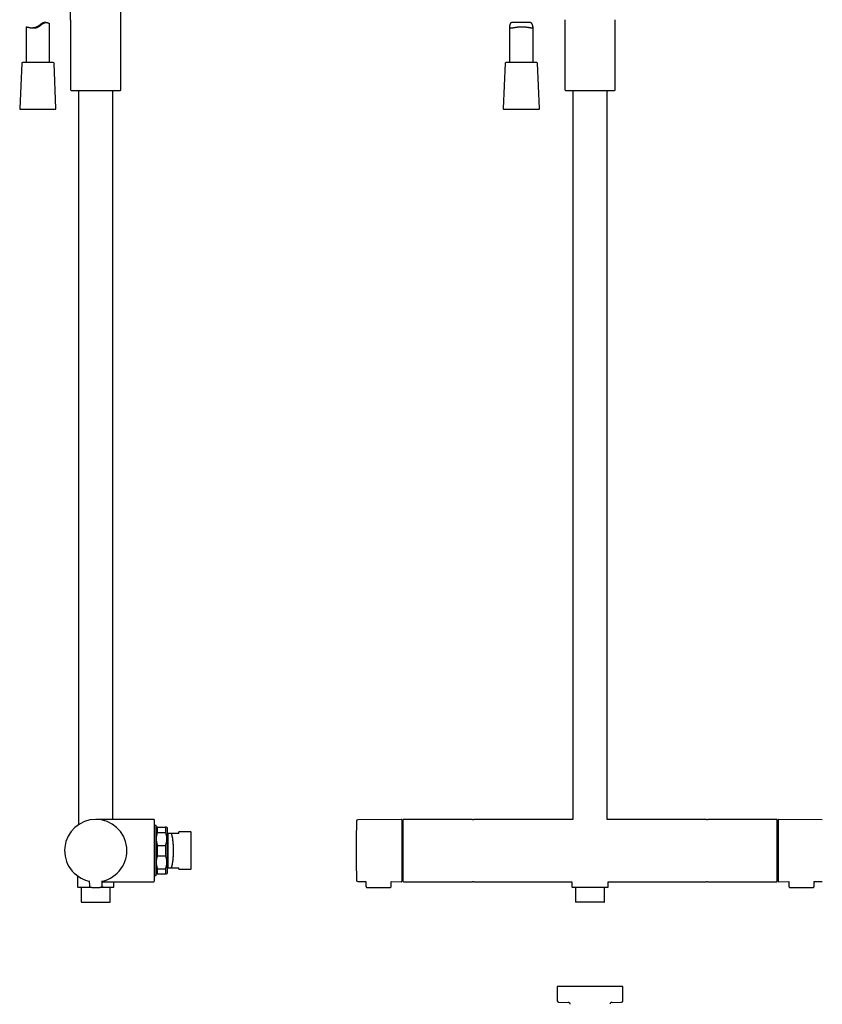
# Model space of a CAD drawing. Header units: millimetres. Extents: x 8 to 1715, y 12 to 2679.
# Tile 11 of 19: x 505 to 1020, y 1380 to 2011. Entities that reach past the tile are written whole.
import ezdxf

# ---------------------------------------------------------------- set-up
doc = ezdxf.new("R2010")
doc.units = ezdxf.units.MM

msp = doc.modelspace()

# ---------------------------------------------------------------- linework, layer by layer
at = {"color": 7, "linetype": 'Continuous', "lineweight": 30}
for p, q in [((570.15, 1966.59), (570.15, 2081.24)), ((522.15, 2009.69), (521.56, 2009.69)), ((537.85, 2011.5), (537.85, 1966.59)), ((832.23, 2009.69), (821.07, 2009.69)), ((854.85, 2011.5), (854.85, 1966.59)), ((887.15, 1966.59), (887.15, 2011.5)), ((509.36, 2006.95), (509.36, 1984.01)), ((524.36, 1984.01), (524.36, 2009)), ((819.41, 2007.2), (819.41, 1984.01)), ((834.41, 1984.01), (834.41, 2006.76)), ((507, 1984.01), (506.99, 1984.01)), ((526.73, 1984.01), (507, 1984.01)), ((506.49, 1983.53), (505.23, 1954.53)), ((528.49, 1954.53), (527.23, 1983.53)), ((816.54, 1983.53), (815.29, 1954.53)), ((838.54, 1954.53), (837.28, 1983.53)), ((538.33, 1966.09), (539.69, 1966.03)), ((539.69, 1966.03), (568.31, 1966.03)), ((543, 1966.03), (543, 1495.01)), ((565, 1498.31), (565, 1966.03)), ((568.31, 1966.03), (569.68, 1966.09)), ((855.33, 1966.09), (856.69, 1966.03)), ((856.69, 1966.03), (871, 1966.03)), ((860, 1966.03), (860, 1498.31)), ((871, 1966.03), (885.31, 1966.03)), ((882, 1498.31), (882, 1966.03)), ((885.31, 1966.03), (886.67, 1966.09)), ((505.73, 1954.01), (527.99, 1954.01)), ((587, 1498.31), (554, 1498.31)), ((591.2, 1498.31), (587, 1498.31)), ((749.9, 1498.3), (722.07, 1498.06)), ((795.49, 1498.31), (751.3, 1498.31)), ((795.58, 1498.31), (795.49, 1498.31)), ((795.59, 1498.31), (796, 1498.31)), ((796, 1498.31), (796.41, 1498.31)), ((796.51, 1498.31), (796.42, 1498.31)), ((860, 1498.31), (796.51, 1498.31)), ((945.49, 1498.31), (882, 1498.31)), ((945.58, 1498.31), (945.49, 1498.31)), ((945.59, 1498.31), (946, 1498.31)), ((946, 1498.31), (946.41, 1498.31)), ((946.51, 1498.31), (946.42, 1498.31)), ((990.7, 1498.31), (946.51, 1498.31)), ((991, 1458.61), (991, 1498.01)), ((1019.93, 1498.06), (992.1, 1498.3)), ((592.7, 1494.31), (591.7, 1494.31)), ((592.7, 1462.31), (592.7, 1494.31)), ((592.95, 1493.31), (592.7, 1493.06)), ((593.7, 1489.96), (593.7, 1493.31)), ((593.7, 1493.31), (598.7, 1493.31)), ((598.7, 1493.31), (598.7, 1489.96)), ((599.7, 1493.05), (599.45, 1493.31)), ((593.7, 1489.96), (598.7, 1489.96)), ((600.16, 1489.31), (599.7, 1489.31)), ((600.16, 1489.31), (600.2, 1489.3)), ((600.2, 1489.3), (600.16, 1489.31)), ((607.2, 1489.31), (602.36, 1489.31)), ((615, 1490.31), (607.2, 1490.31)), ((607.2, 1489.31), (607.2, 1490.31)), ((615.2, 1490.11), (615, 1490.31)), ((615, 1490.31), (615, 1466.31)), ((615.2, 1478.31), (615.2, 1490.11)), ((751, 1485.09), (750.4, 1485.09)), ((991.6, 1485.09), (991, 1485.09)), ((593.7, 1474.96), (593.7, 1481.65)), ((593.7, 1481.65), (598.7, 1481.65)), ((598.7, 1481.65), (598.7, 1474.96)), ((593.7, 1474.96), (598.7, 1474.96)), ((615.2, 1466.51), (615.2, 1478.31)), ((593.7, 1463.31), (593.7, 1466.65)), ((593.7, 1466.65), (598.7, 1466.65)), ((598.7, 1466.65), (598.7, 1463.31)), ((599.7, 1467.31), (600.16, 1467.31)), ((600.2, 1467.31), (600.16, 1467.31)), ((600.16, 1467.31), (600.2, 1467.31)), ((602.36, 1467.31), (607.2, 1467.31)), ((607.2, 1466.31), (607.2, 1467.31)), ((607.2, 1466.31), (615, 1466.31)), ((615, 1466.31), (615.2, 1466.51)), ((750.4, 1471.52), (751, 1471.52)), ((991, 1471.52), (991.6, 1471.52)), ((542.35, 1462.05), (542.35, 1455.11)), ((591.7, 1462.31), (592.7, 1462.31)), ((592.7, 1463.56), (592.95, 1463.31)), ((593.7, 1463.31), (598.7, 1463.31)), ((599.45, 1463.31), (599.7, 1463.56)), ((544.75, 1454.31), (544.75, 1445.41)), ((549.88, 1458.91), (549.91, 1455.59)), ((558.1, 1455.59), (558.13, 1458.91)), ((558.12, 1458.31), (587, 1458.31)), ((558.63, 1454.81), (558.82, 1455.04)), ((558.63, 1454.81), (558.69, 1454.81)), ((563.25, 1445.41), (563.25, 1454.31)), ((565.65, 1455.11), (565.65, 1458.31)), ((587, 1458.31), (591.2, 1458.31)), ((722.07, 1458.55), (727.28, 1458.51)), ((727.28, 1458.51), (727.3, 1455.39)), ((728.1, 1454.61), (742.7, 1454.61)), ((743.5, 1455.39), (743.52, 1458.37)), ((743.52, 1458.37), (749.9, 1458.31)), ((751, 1458.61), (751, 1458.61)), ((751.3, 1458.31), (795.49, 1458.31)), ((795.49, 1458.31), (795.58, 1458.31)), ((796, 1458.31), (795.59, 1458.31)), ((796.41, 1458.31), (796, 1458.31)), ((796.42, 1458.31), (796.51, 1458.31)), ((796.51, 1458.31), (859.35, 1458.31)), ((859.35, 1458.31), (859.35, 1455.11)), ((861.75, 1454.31), (861.75, 1445.41)), ((880.25, 1445.41), (880.25, 1454.31)), ((882.65, 1455.11), (882.65, 1458.31)), ((882.65, 1458.31), (945.49, 1458.31)), ((945.49, 1458.31), (945.58, 1458.31)), ((946, 1458.31), (945.59, 1458.31)), ((946.41, 1458.31), (946, 1458.31)), ((946.42, 1458.31), (946.51, 1458.31)), ((946.51, 1458.31), (990.7, 1458.31)), ((992.1, 1458.31), (998.48, 1458.37)), ((998.48, 1458.37), (998.5, 1455.39)), ((999.3, 1454.61), (1013.9, 1454.61)), ((1014.7, 1455.39), (1014.72, 1458.51)), ((1014.72, 1458.51), (1019.93, 1458.55)), ((544.95, 1445.21), (563.05, 1445.21)), ((871, 1445.21), (861.95, 1445.21)), ((880.05, 1445.21), (871, 1445.21)), ((850, 1391), (850, 1381.79)), ((892, 1391), (850, 1391)), ((892, 1381.79), (892, 1391)), ((850.79, 1380.99), (856.88, 1380.88)), ((885.12, 1380.88), (891.21, 1380.99))]:
    msp.add_line(p, q, dxfattribs=at)
at = {"color": 7, "linetype": 'Continuous', "lineweight": 30, "flags": 128}
for points in [[(827.43, 1984.01), (827.07, 1984.01), (826.7, 1984.01), (826.34, 1984.01), (825.98, 1984.01), (825.62, 1984.01), (825.26, 1984.01), (824.91, 1984.01), (824.55, 1984.01), (824.2, 1984.01), (823.85, 1984.01), (823.51, 1984.01), (823.17, 1984.01), (822.84, 1984.01), (822.51, 1984.01), (822.19, 1984.01), (821.88, 1984.01), (821.57, 1984.01), (821.27, 1984.01), (820.97, 1984.01), (820.69, 1984.01), (820.41, 1984.01), (820.14, 1984.01), (819.88, 1984.01), (819.63, 1984.01), (819.39, 1984.01), (819.16, 1984.01), (818.94, 1984.01), (818.73, 1984.01), (818.54, 1984.01), (818.35, 1984.01), (818.18, 1984.01), (818.01, 1984.01), (817.86, 1984.01), (817.72, 1984.01), (817.6, 1984.01), (817.48, 1984.01), (817.38, 1984.01), (817.29, 1984.01), (817.22, 1984.01), (817.16, 1984.01), (817.11, 1984.01), (817.07, 1984.01), (817.05, 1984.01), (817.04, 1984.01), (817.04, 1984.01)], [(836.78, 1984.01), (836.78, 1984.01), (836.77, 1984.01), (836.75, 1984.01), (836.71, 1984.01), (836.66, 1984.01), (836.6, 1984.01), (836.52, 1984.01), (836.43, 1984.01), (836.33, 1984.01), (836.21, 1984.01), (836.08, 1984.01), (835.94, 1984.01), (835.79, 1984.01), (835.62, 1984.01), (835.45, 1984.01), (835.26, 1984.01), (835.06, 1984.01), (834.85, 1984.01), (834.63, 1984.01), (834.4, 1984.01), (834.16, 1984.01), (833.91, 1984.01), (833.65, 1984.01), (833.38, 1984.01), (833.1, 1984.01), (832.81, 1984.01), (832.52, 1984.01), (832.21, 1984.01), (831.9, 1984.01), (831.59, 1984.01), (831.26, 1984.01), (830.94, 1984.01), (830.6, 1984.01), (830.26, 1984.01), (829.92, 1984.01), (829.57, 1984.01), (829.22, 1984.01), (828.87, 1984.01), (828.51, 1984.01), (828.15, 1984.01), (827.79, 1984.01), (827.43, 1984.01)], [(815.79, 1954.01), (815.79, 1954.01), (815.79, 1954.01), (815.81, 1954.01), (815.85, 1954.01), (815.89, 1954.01), (815.95, 1954.01), (816.02, 1954.01), (816.11, 1954.01), (816.21, 1954.01), (816.32, 1954.01), (816.44, 1954.01), (816.58, 1954.01), (816.73, 1954.01), (816.89, 1954.01), (817.06, 1954.01), (817.25, 1954.01), (817.44, 1954.01), (817.65, 1954.01), (817.87, 1954.01), (818.1, 1954.01), (818.34, 1954.01), (818.59, 1954.01), (818.85, 1954.01), (819.12, 1954.01), (819.4, 1954.01), (819.68, 1954.01), (819.98, 1954.01), (820.28, 1954.01), (820.6, 1954.01), (820.92, 1954.01), (821.24, 1954.01), (821.58, 1954.01), (821.92, 1954.01), (822.26, 1954.01), (822.62, 1954.01), (822.97, 1954.01), (823.33, 1954.01), (823.7, 1954.01), (824.07, 1954.01), (824.44, 1954.01), (824.82, 1954.01), (825.2, 1954.01), (825.58, 1954.01), (825.96, 1954.01), (826.34, 1954.01), (826.73, 1954.01), (827.11, 1954.01), (827.5, 1954.01), (827.88, 1954.01), (828.26, 1954.01), (828.64, 1954.01), (829.02, 1954.01), (829.4, 1954.01), (829.77, 1954.01), (830.14, 1954.01), (830.5, 1954.01), (830.86, 1954.01), (831.22, 1954.01), (831.57, 1954.01), (831.92, 1954.01), (832.26, 1954.01), (832.59, 1954.01), (832.92, 1954.01), (833.24, 1954.01), (833.55, 1954.01), (833.86, 1954.01), (834.15, 1954.01), (834.44, 1954.01), (834.72, 1954.01), (834.99, 1954.01), (835.25, 1954.01), (835.5, 1954.01), (835.74, 1954.01), (835.96, 1954.01), (836.18, 1954.01), (836.39, 1954.01), (836.59, 1954.01), (836.77, 1954.01), (836.94, 1954.01), (837.1, 1954.01), (837.25, 1954.01), (837.39, 1954.01), (837.51, 1954.01), (837.62, 1954.01), (837.72, 1954.01), (837.8, 1954.01), (837.88, 1954.01), (837.94, 1954.01), (837.98, 1954.01), (838.01, 1954.01), (838.03, 1954.01), (838.04, 1954.01)]]:
    msp.add_lwpolyline(points, dxfattribs=at)
at = {"color": 7, "linetype": 'Continuous', "lineweight": 30}
for centre, radius, start, end in [((506.99, 1983.51), 0.5, 90, 177.51873), ((526.73, 1983.51), 0.5, 2.48126, 90), ((817.04, 1983.51), 0.5, 90, 177.51874), ((836.78, 1983.51), 0.5, 2.48126, 90), ((538.35, 1966.59), 0.5, 180, 267.33704), ((569.65, 1966.59), 0.5, 272.66296, 0), ((855.35, 1966.59), 0.5, 180, 267.33704), ((886.65, 1966.59), 0.5, 272.66296, 0), ((505.73, 1954.51), 0.5, 177.51873, 270), ((527.99, 1954.51), 0.5, 270, 2.48126), ((815.79, 1954.51), 0.5, 177.51874, 270), ((838.04, 1954.51), 0.5, 270, 2.48126), ((554, 1478.31), 20, 281.90531, 258.09469), ((591.2, 1497.81), 0.5, 0, 90), ((722.08, 1497.26), 0.8, 90.5, 178.32705), ((749.9, 1497.8), 0.5, 0, 90.5), ((751.3, 1498.01), 0.3, 90, 180), ((990.7, 1498.01), 0.3, 360, 90), ((992.1, 1497.8), 0.5, 89.5, 180), ((1370.99, 1478.31), 649.99, 178.32705, 181.67295), ((542.65, 1455.11), 0.3, 180, 270), ((544.25, 1454.31), 0.5, 0, 90), ((550.71, 1455.6), 0.8, 180.5, 263.2497), ((557.3, 1455.6), 0.8, 276.7503, 359.5), ((563.75, 1454.31), 0.5, 90, 180), ((565.35, 1455.11), 0.3, 270, 0), ((591.2, 1458.81), 0.5, 270, 0), ((722.08, 1459.35), 0.8, 181.67295, 269.5), ((749.9, 1458.81), 0.5, 269.5, 0), ((751.3, 1458.61), 0.3, 180, 270), ((859.65, 1455.11), 0.3, 180, 270), ((861.25, 1454.31), 0.5, 0, 90), ((880.75, 1454.31), 0.5, 90, 180), ((882.35, 1455.11), 0.3, 270, 292.49423), ((882.35, 1455.11), 0.309, 292.60298, 302.38749), ((882.35, 1455.11), 0.3, 302.55006, 0), ((990.7, 1458.61), 0.3, 270, 0), ((992.1, 1458.81), 0.5, 180, 270.5), ((544.95, 1445.41), 0.2, 180, 270), ((563.05, 1445.41), 0.2, 270, 0), ((861.95, 1445.41), 0.2, 180, 270), ((880.05, 1445.41), 0.2, 270, 0), ((850.8, 1381.79), 0.8, 180, 269), ((856.85, 1379.38), 1.5, 10.88337, 89), ((885.15, 1379.38), 1.5, 91, 169.10707), ((891.2, 1381.79), 0.8, 271, 0)]:
    msp.add_arc(centre, radius, start, end, dxfattribs=at)
for points, knots in [([(537.85, 2011.5), (537.85, 2011.93), (537.85, 2012.8), (537.83, 2014.1), (537.81, 2015.21), (537.77, 2016.14), (537.74, 2016.87), (537.7, 2017.58), (537.65, 2018.21), (537.6, 2018.76), (537.53, 2019.23), (537.46, 2019.64), (537.38, 2019.98), (537.29, 2020.27), (537.19, 2020.53), (537.08, 2020.77), (536.95, 2020.99), (536.8, 2021.17), (536.62, 2021.33), (536.43, 2021.46), (536.21, 2021.55), (535.97, 2021.62), (535.71, 2021.66), (535.53, 2021.67), (535.43, 2021.67)], [0, 0, 0, 0, 0.114318, 0.229337, 0.343381, 0.409445, 0.47425, 0.537356, 0.598073, 0.642001, 0.683802, 0.723215, 0.751081, 0.77743, 0.802257, 0.825629, 0.847696, 0.868722, 0.889124, 0.909439, 0.930218, 0.951965, 0.975108, 1, 1, 1, 1]), ([(509.36, 2006.95), (509.36, 2006.95), (509.36, 2006.96), (509.38, 2006.96), (509.41, 2006.95), (509.46, 2006.94), (509.53, 2006.93), (509.62, 2006.91), (509.72, 2006.88), (509.83, 2006.86), (509.96, 2006.82), (510.11, 2006.79), (510.26, 2006.75), (510.45, 2006.71), (510.66, 2006.66), (510.9, 2006.6), (511.16, 2006.55), (511.43, 2006.49), (511.72, 2006.43), (512.03, 2006.38), (512.36, 2006.33), (512.72, 2006.28), (513.1, 2006.24), (513.48, 2006.21), (513.86, 2006.19), (514.23, 2006.19), (514.58, 2006.21), (514.94, 2006.24), (515.27, 2006.28), (515.6, 2006.34), (515.93, 2006.42), (516.27, 2006.52), (516.62, 2006.65), (516.94, 2006.79), (517.24, 2006.95), (517.57, 2007.14), (517.93, 2007.39), (518.32, 2007.67), (518.69, 2007.96), (519.03, 2008.23), (519.35, 2008.48), (519.64, 2008.71), (519.93, 2008.91), (520.19, 2009.08), (520.45, 2009.24), (520.7, 2009.36), (520.93, 2009.46), (521.18, 2009.55), (521.46, 2009.62), (521.75, 2009.67), (522.05, 2009.69), (522.31, 2009.69), (522.55, 2009.67), (522.76, 2009.64), (522.97, 2009.6), (523.18, 2009.55), (523.38, 2009.48), (523.57, 2009.41), (523.76, 2009.34), (523.92, 2009.27), (524.06, 2009.2), (524.18, 2009.13), (524.26, 2009.08), (524.32, 2009.04), (524.35, 2009.01), (524.36, 2009), (524.36, 2009), (524.36, 2009)], [0, 0, 0, 0, 0.0077197, 0.0218802, 0.0368649, 0.0518888, 0.0669917, 0.0811404, 0.0952892, 0.1095682, 0.1238473, 0.1378774, 0.1519379, 0.1660591, 0.183429, 0.2008543, 0.2173415, 0.2338288, 0.2505049, 0.267181, 0.2848368, 0.3031238, 0.3214816, 0.3388578, 0.3563053, 0.3721756, 0.3878248, 0.4025383, 0.4173172, 0.4304052, 0.4435473, 0.4592317, 0.4740089, 0.4888721, 0.5020485, 0.5152798, 0.5355577, 0.5559233, 0.5747753, 0.5936569, 0.60992, 0.626211, 0.6411355, 0.6549985, 0.6680279, 0.68112, 0.6927312, 0.7044101, 0.7194375, 0.7352589, 0.751208, 0.7679411, 0.7809287, 0.7947564, 0.8086237, 0.824403, 0.8402279, 0.8571737, 0.875211, 0.8936872, 0.9122293, 0.9315923, 0.9510396, 0.9665216, 0.9827286, 0.9989922, 1, 1, 1, 1]), ([(521.56, 2009.69), (521.49, 2009.69), (521.32, 2009.68), (521.06, 2009.66), (520.79, 2009.62), (520.49, 2009.54), (520.2, 2009.45), (519.92, 2009.32), (519.64, 2009.18), (519.36, 2009.01), (519.03, 2008.8), (518.67, 2008.54), (518.26, 2008.23), (517.88, 2007.93), (517.52, 2007.66), (517.19, 2007.41), (516.84, 2007.18), (516.49, 2006.97), (516.15, 2006.79), (515.81, 2006.64), (515.49, 2006.52), (515.17, 2006.43), (514.84, 2006.35), (514.48, 2006.28), (514.08, 2006.23), (513.82, 2006.21), (513.69, 2006.2)], [0, 0, 0, 0, 0.0318395, 0.0667165, 0.1033178, 0.1401765, 0.1789078, 0.2137552, 0.2503547, 0.2871494, 0.3256386, 0.3808404, 0.4369294, 0.4931475, 0.5382639, 0.5833755, 0.6289286, 0.674465, 0.7156578, 0.7544562, 0.7934751, 0.8280657, 0.8628087, 0.9072963, 0.954029, 1, 1, 1, 1]), ([(821.07, 2009.69), (821.01, 2009.69), (820.89, 2009.68), (820.71, 2009.66), (820.53, 2009.62), (820.35, 2009.55), (820.2, 2009.45), (820.07, 2009.33), (819.95, 2009.19), (819.84, 2009.02), (819.73, 2008.81), (819.63, 2008.54), (819.54, 2008.23), (819.47, 2007.9), (819.43, 2007.56), (819.41, 2007.24), (819.42, 2006.98), (819.45, 2006.78), (819.49, 2006.63), (819.54, 2006.52), (819.61, 2006.42), (819.69, 2006.35), (819.79, 2006.28), (819.94, 2006.23), (820.11, 2006.2), (820.32, 2006.19), (820.56, 2006.2), (820.83, 2006.23), (821.11, 2006.28), (821.41, 2006.33), (821.73, 2006.38), (822.09, 2006.45), (822.48, 2006.52), (822.87, 2006.58), (823.24, 2006.64), (823.6, 2006.69), (823.95, 2006.74), (824.3, 2006.78), (824.65, 2006.82), (825.01, 2006.85), (825.38, 2006.88), (825.73, 2006.91), (826.13, 2006.93), (826.57, 2006.95), (827.04, 2006.96), (827.45, 2006.96), (827.82, 2006.95), (828.18, 2006.94), (828.6, 2006.92), (829.05, 2006.9), (829.49, 2006.86), (829.87, 2006.82), (830.18, 2006.79), (830.49, 2006.75), (830.79, 2006.71), (831.09, 2006.67), (831.45, 2006.61), (831.87, 2006.53), (832.29, 2006.45), (832.62, 2006.39), (832.91, 2006.33), (833.17, 2006.28), (833.41, 2006.24), (833.63, 2006.21), (833.8, 2006.19), (833.95, 2006.2), (834.07, 2006.21), (834.17, 2006.24), (834.25, 2006.29), (834.31, 2006.35), (834.36, 2006.43), (834.39, 2006.53), (834.41, 2006.66), (834.41, 2006.8), (834.4, 2006.96), (834.38, 2007.15), (834.34, 2007.39), (834.27, 2007.68), (834.18, 2007.98), (834.09, 2008.25), (833.98, 2008.5), (833.87, 2008.72), (833.75, 2008.92), (833.63, 2009.09), (833.49, 2009.25), (833.35, 2009.37), (833.2, 2009.47), (833.04, 2009.55), (832.85, 2009.62), (832.61, 2009.67), (832.4, 2009.69), (832.27, 2009.69), (832.23, 2009.68)], [0, 0, 0, 0, 0.0080854, 0.0165655, 0.0258664, 0.0352322, 0.0454728, 0.0539459, 0.0632468, 0.0725979, 0.0827748, 0.0964606, 0.1108926, 0.1253588, 0.1413349, 0.1573665, 0.1714491, 0.1822841, 0.1924581, 0.2026938, 0.2109954, 0.2193295, 0.2301465, 0.2420219, 0.2539738, 0.2670084, 0.280265, 0.2935951, 0.3060428, 0.3185408, 0.3306114, 0.3447563, 0.3589666, 0.3712704, 0.3836168, 0.3951859, 0.405413, 0.4156401, 0.425971, 0.4363019, 0.4467514, 0.4572294, 0.4659093, 0.4798591, 0.4938785, 0.5039452, 0.5140119, 0.5241845, 0.5343571, 0.5487797, 0.5632779, 0.5727095, 0.5821412, 0.5916549, 0.6011686, 0.6111502, 0.6211549, 0.6381766, 0.6553117, 0.6693636, 0.6800392, 0.6932198, 0.7064587, 0.718809, 0.731216, 0.7401757, 0.751097, 0.7613326, 0.771617, 0.7799488, 0.7883114, 0.7992562, 0.8095367, 0.8198808, 0.8282702, 0.8366904, 0.8505804, 0.8645318, 0.8776561, 0.8908021, 0.901463, 0.9121419, 0.9215724, 0.9312462, 0.9403096, 0.9494204, 0.9568144, 0.9642472, 0.9739405, 0.9846054, 0.995357, 1, 1, 1, 1]), ([(587, 1498.28), (586.69, 1498.28), (586.05, 1498.29), (585.07, 1498.29), (584.05, 1498.29), (582.99, 1498.3), (581.9, 1498.3), (580.7, 1498.3), (579.39, 1498.3), (577.97, 1498.3), (576.52, 1498.3), (575.05, 1498.31), (574.06, 1498.31), (573.57, 1498.31)], [0, 0, 0, 0, 0.069802, 0.142859, 0.218936, 0.297797, 0.379202, 0.462912, 0.566066, 0.671773, 0.779612, 0.889162, 1, 1, 1, 1]), ([(587, 1498.28), (587, 1498.28), (587, 1498.3), (587, 1498.3), (587, 1498.31)], [0, 0, 0, 0, 0.120056, 1, 1, 1, 1]), ([(591.7, 1478.31), (591.7, 1478.53), (591.7, 1478.97), (591.7, 1479.64), (591.7, 1480.3), (591.7, 1480.96), (591.7, 1481.63), (591.7, 1482.35), (591.7, 1483.11), (591.7, 1483.91), (591.7, 1484.71), (591.7, 1485.43), (591.7, 1486.09), (591.7, 1486.69), (591.7, 1487.28), (591.7, 1487.85), (591.7, 1488.42), (591.7, 1489.02), (591.7, 1489.64), (591.7, 1490.29), (591.7, 1490.91), (591.7, 1491.52), (591.7, 1492.15), (591.7, 1492.79), (591.7, 1493.45), (591.7, 1494.06), (591.7, 1494.59), (591.7, 1495.05), (591.7, 1495.44), (591.7, 1495.8), (591.7, 1496.14), (591.7, 1496.43), (591.7, 1496.69), (591.7, 1496.91), (591.7, 1497.11), (591.7, 1497.29), (591.7, 1497.43), (591.7, 1497.56), (591.7, 1497.67), (591.7, 1497.75), (591.7, 1497.8), (591.7, 1497.8), (591.7, 1497.81)], [0, 0, 0, 0, 0.021779, 0.043514, 0.06523, 0.086954, 0.10871, 0.131346, 0.158514, 0.185643, 0.212782, 0.239981, 0.261467, 0.282902, 0.304311, 0.325718, 0.347148, 0.368624, 0.394951, 0.421207, 0.447438, 0.473689, 0.500004, 0.532898, 0.5657, 0.598497, 0.631378, 0.657154, 0.682864, 0.70855, 0.734254, 0.760019, 0.783113, 0.806153, 0.829171, 0.852196, 0.875258, 0.897519, 0.923148, 0.948743, 0.974347, 1, 1, 1, 1]), ([(750.4, 1478.31), (750.4, 1478.53), (750.4, 1478.97), (750.4, 1479.64), (750.4, 1480.3), (750.4, 1480.96), (750.4, 1481.63), (750.4, 1482.25), (750.4, 1482.84), (750.4, 1483.38), (750.4, 1483.91), (750.4, 1484.44), (750.4, 1484.96), (750.4, 1485.56), (750.4, 1486.21), (750.4, 1486.92), (750.4, 1487.62), (750.4, 1488.31), (750.4, 1489.04), (750.4, 1489.81), (750.4, 1490.6), (750.4, 1491.37), (750.4, 1492.05), (750.4, 1492.65), (750.4, 1493.19), (750.4, 1493.69), (750.4, 1494.17), (750.4, 1494.6), (750.4, 1494.98), (750.4, 1495.31), (750.4, 1495.62), (750.4, 1495.91), (750.4, 1496.18), (750.4, 1496.44), (750.4, 1496.68), (750.4, 1496.91), (750.4, 1497.11), (750.4, 1497.28), (750.4, 1497.43), (750.4, 1497.56), (750.4, 1497.66), (750.4, 1497.74), (750.4, 1497.79), (750.4, 1497.8), (750.4, 1497.8)], [0, 0, 0, 0, 0.0217735, 0.0435055, 0.0652215, 0.0869468, 0.108707, 0.1313381, 0.1494516, 0.1675432, 0.1856275, 0.2037194, 0.2218334, 0.2399843, 0.265749, 0.2914531, 0.3171389, 0.3428486, 0.3686242, 0.401505, 0.4343024, 0.4671042, 0.4999981, 0.5263133, 0.5525638, 0.5787947, 0.6050509, 0.6313773, 0.6528536, 0.674283, 0.69569, 0.7170988, 0.738534, 0.7600198, 0.7831031, 0.8061379, 0.8291545, 0.8521832, 0.8752544, 0.8975117, 0.9231325, 0.9487264, 0.974335, 1, 1, 1, 1]), ([(751, 1498.01), (751, 1498), (751, 1498), (751, 1497.99), (751, 1497.97), (751, 1497.94), (751, 1497.9), (751, 1497.85), (751, 1497.77), (751, 1497.66), (751, 1497.55), (751, 1497.46), (751, 1497.4), (751, 1497.34), (751, 1497.28), (751, 1497.19), (751, 1497.07), (751, 1496.9), (751, 1496.71), (751, 1496.52), (751, 1496.31), (751, 1496.08), (751, 1495.84), (751, 1495.58), (751, 1495.32), (751, 1495.04), (751, 1494.74), (751, 1494.42), (751, 1494.07), (751, 1493.68), (751, 1493.26), (751, 1492.81), (751, 1492.33), (751, 1491.83), (751, 1491.31), (751, 1490.76), (751, 1490.19), (751, 1489.59), (751, 1488.97), (751, 1488.33), (751, 1487.67), (751, 1486.98), (751, 1486.28), (751, 1485.56), (751, 1484.82), (751, 1484.07), (751, 1483.25), (751, 1482.36), (751, 1481.41), (751, 1480.45), (751, 1479.48), (751, 1478.56), (751, 1477.69), (751, 1476.88), (751, 1476.08), (751, 1475.28), (751, 1474.48), (751, 1473.7), (751, 1472.93), (751, 1472.17), (751, 1471.43), (751, 1470.7), (751, 1469.99), (751, 1469.3), (751, 1468.63), (751, 1467.98), (751, 1467.35), (751, 1466.75), (751, 1466.17), (751, 1465.63), (751, 1465.15), (751, 1464.71), (751, 1464.28), (751, 1463.88), (751, 1463.49), (751, 1463.12), (751, 1462.75), (751, 1462.39), (751, 1462.04), (751, 1461.71), (751, 1461.4), (751, 1461.11), (751, 1460.84), (751, 1460.55), (751, 1460.24), (751, 1460), (751, 1459.84), (751, 1459.75), (751, 1459.67), (751, 1459.59), (751, 1459.48), (751, 1459.37), (751, 1459.24), (751, 1459.13), (751, 1459.03), (751, 1458.93), (751, 1458.86), (751, 1458.77), (751, 1458.7), (751, 1458.63), (751, 1458.62), (751, 1458.61)], [0, 0, 0, 0, 0.006823, 0.013641, 0.020456, 0.027271, 0.034091, 0.040917, 0.04841, 0.060273, 0.07213, 0.075858, 0.079587, 0.083319, 0.087053, 0.09079, 0.099472, 0.108141, 0.116803, 0.125467, 0.134136, 0.142819, 0.152063, 0.160702, 0.169346, 0.178184, 0.18729, 0.196397, 0.205512, 0.216383, 0.227251, 0.238129, 0.249501, 0.26087, 0.272249, 0.284089, 0.295925, 0.307772, 0.320033, 0.332288, 0.344555, 0.357174, 0.369787, 0.382413, 0.395314, 0.408209, 0.421118, 0.436833, 0.452543, 0.468329, 0.484157, 0.499999, 0.513197, 0.526387, 0.539591, 0.552688, 0.565778, 0.578883, 0.591785, 0.604679, 0.617588, 0.630207, 0.64282, 0.655446, 0.667706, 0.679961, 0.692229, 0.704069, 0.715905, 0.727752, 0.7375, 0.747244, 0.756994, 0.766533, 0.775849, 0.785165, 0.79449, 0.804426, 0.81436, 0.824301, 0.833793, 0.843219, 0.85265, 0.861522, 0.874872, 0.888212, 0.892406, 0.896603, 0.900802, 0.905004, 0.909211, 0.916923, 0.924627, 0.932326, 0.940026, 0.947732, 0.955446, 0.962496, 0.974995, 0.98749, 1, 1, 1, 1]), ([(991.6, 1497.8), (991.6, 1497.8), (991.6, 1497.79), (991.6, 1497.76), (991.6, 1497.7), (991.6, 1497.62), (991.6, 1497.52), (991.6, 1497.4), (991.6, 1497.27), (991.6, 1497.13), (991.6, 1496.98), (991.6, 1496.81), (991.6, 1496.63), (991.6, 1496.41), (991.6, 1496.13), (991.6, 1495.8), (991.6, 1495.44), (991.6, 1495.05), (991.6, 1494.59), (991.6, 1494.06), (991.6, 1493.44), (991.6, 1492.79), (991.6, 1492.14), (991.6, 1491.51), (991.6, 1490.91), (991.6, 1490.29), (991.6, 1489.64), (991.6, 1489.02), (991.6, 1488.42), (991.6, 1487.85), (991.6, 1487.28), (991.6, 1486.69), (991.6, 1486.09), (991.6, 1485.47), (991.6, 1484.82), (991.6, 1484.15), (991.6, 1483.48), (991.6, 1482.79), (991.6, 1482.11), (991.6, 1481.4), (991.6, 1480.65), (991.6, 1479.87), (991.6, 1479.09), (991.6, 1478.57), (991.6, 1478.31)], [0, 0, 0, 0, 0.021771, 0.043501, 0.065217, 0.086944, 0.108706, 0.131338, 0.149452, 0.167543, 0.185628, 0.203719, 0.221833, 0.239984, 0.265749, 0.291453, 0.317139, 0.342849, 0.368624, 0.401505, 0.434302, 0.467104, 0.499998, 0.526313, 0.552564, 0.578795, 0.605051, 0.631377, 0.652854, 0.674283, 0.69569, 0.717099, 0.738534, 0.76002, 0.783103, 0.806138, 0.829154, 0.852183, 0.875254, 0.897513, 0.923136, 0.948731, 0.974338, 1, 1, 1, 1]), ([(593.7, 1493.31), (593.63, 1493.31), (593.47, 1493.31), (593.29, 1493.31), (593.14, 1493.31), (593.03, 1493.31), (592.97, 1493.31), (592.95, 1493.31), (592.95, 1493.31), (592.95, 1493.31)], [0, 0, 0, 0, 0.169381, 0.335683, 0.49996, 0.667843, 0.834052, 0.999997, 1, 1, 1, 1]), ([(599.45, 1493.31), (599.45, 1493.31), (599.44, 1493.31), (599.37, 1493.31), (599.27, 1493.31), (599.12, 1493.31), (598.93, 1493.31), (598.78, 1493.31), (598.7, 1493.31)], [0, 0, 0, 0, 0.165929, 0.332139, 0.50004, 0.664308, 0.83061, 1, 1, 1, 1]), ([(593.7, 1481.65), (593.63, 1481.88), (593.47, 1482.33), (593.29, 1483.02), (593.14, 1483.71), (593.03, 1484.4), (592.97, 1485.1), (592.95, 1485.81), (592.97, 1486.51), (593.03, 1487.21), (593.14, 1487.9), (593.29, 1488.59), (593.47, 1489.28), (593.63, 1489.74), (593.7, 1489.96)], [0, 0, 0, 0, 0.084706, 0.167859, 0.249985, 0.333899, 0.416987, 0.499954, 0.582904, 0.665969, 0.749853, 0.832023, 0.915229, 1, 1, 1, 1]), ([(598.7, 1489.96), (598.78, 1489.74), (598.93, 1489.28), (599.12, 1488.6), (599.27, 1487.91), (599.37, 1487.21), (599.44, 1486.51), (599.46, 1485.81), (599.44, 1485.1), (599.37, 1484.4), (599.27, 1483.71), (599.12, 1483.02), (598.93, 1482.33), (598.78, 1481.88), (598.7, 1481.65)], [0, 0, 0, 0, 0.084706, 0.167859, 0.249985, 0.333899, 0.416987, 0.499954, 0.582904, 0.665969, 0.749853, 0.832023, 0.915229, 1, 1, 1, 1]), ([(602.36, 1489.31), (602.23, 1489.31), (601.99, 1489.31), (601.66, 1489.31), (601.36, 1489.31), (601.1, 1489.31), (600.86, 1489.31), (600.67, 1489.31), (600.52, 1489.31), (600.41, 1489.31), (600.32, 1489.31), (600.26, 1489.31), (600.22, 1489.3), (600.21, 1489.3), (600.2, 1489.3)], [0, 0, 0, 0, 0.105555, 0.2072395, 0.3053586, 0.4002942, 0.4925132, 0.5864766, 0.6602576, 0.7328375, 0.8028199, 0.8691223, 0.9346775, 1, 1, 1, 1]), ([(600.2, 1489.3), (600.2, 1489.3), (600.2, 1489.28), (600.2, 1489.19), (600.2, 1489.07), (600.2, 1488.89), (600.2, 1488.68), (600.2, 1488.42), (600.2, 1488.12), (600.2, 1487.77), (600.2, 1487.39), (600.2, 1486.97), (600.2, 1486.51), (600.2, 1486.02), (600.2, 1485.49), (600.2, 1484.94), (600.2, 1484.36), (600.2, 1483.75), (600.2, 1483.12), (600.2, 1482.47), (600.2, 1481.8), (600.2, 1481.12), (600.2, 1480.43), (600.2, 1479.73), (600.2, 1479.02), (600.2, 1478.31), (600.2, 1477.59), (600.2, 1476.89), (600.2, 1476.18), (600.2, 1475.49), (600.2, 1474.81), (600.2, 1474.14), (600.2, 1473.49), (600.2, 1472.86), (600.2, 1472.25), (600.2, 1471.67), (600.2, 1471.12), (600.2, 1470.59), (600.2, 1470.1), (600.2, 1469.64), (600.2, 1469.22), (600.2, 1468.84), (600.2, 1468.5), (600.2, 1468.19), (600.2, 1467.93), (600.2, 1467.72), (600.2, 1467.54), (600.2, 1467.42), (600.2, 1467.33), (600.2, 1467.32), (600.2, 1467.31)], [0, 0, 0, 0, 0.020833, 0.041667, 0.0625, 0.083334, 0.104167, 0.125001, 0.145834, 0.166667, 0.187501, 0.208334, 0.229168, 0.250001, 0.270834, 0.291668, 0.312501, 0.333334, 0.354168, 0.375001, 0.395834, 0.416668, 0.437501, 0.458335, 0.479168, 0.500001, 0.520835, 0.541668, 0.562501, 0.583335, 0.604168, 0.625001, 0.645834, 0.666668, 0.687501, 0.708334, 0.729168, 0.750001, 0.770834, 0.791667, 0.812501, 0.833334, 0.854167, 0.875001, 0.895834, 0.916667, 0.9375, 0.958334, 0.979167, 1, 1, 1, 1]), ([(602.36, 1489.31), (602.4, 1489.21), (602.48, 1489.01), (602.6, 1488.66), (602.72, 1488.29), (602.82, 1487.88), (602.92, 1487.46), (603, 1487.05), (603.08, 1486.65), (603.15, 1486.23), (603.21, 1485.8), (603.27, 1485.35), (603.33, 1484.85), (603.39, 1484.29), (603.45, 1483.68), (603.5, 1483.05), (603.55, 1482.4), (603.58, 1481.74), (603.61, 1481.07), (603.64, 1480.39), (603.65, 1479.71), (603.66, 1479.03), (603.67, 1478.34), (603.67, 1477.65), (603.66, 1476.96), (603.64, 1476.28), (603.62, 1475.6), (603.59, 1474.96), (603.55, 1474.37), (603.52, 1473.83), (603.48, 1473.29), (603.44, 1472.77), (603.39, 1472.26), (603.33, 1471.73), (603.27, 1471.2), (603.19, 1470.67), (603.11, 1470.15), (603.02, 1469.66), (602.93, 1469.19), (602.83, 1468.75), (602.72, 1468.33), (602.61, 1467.95), (602.48, 1467.61), (602.4, 1467.41), (602.36, 1467.31)], [0, 0, 0, 0, 0.0261343, 0.0520291, 0.0776858, 0.103106, 0.1282912, 0.1491015, 0.1697508, 0.19024, 0.2105702, 0.2307425, 0.2507578, 0.2759063, 0.3009683, 0.325946, 0.3508416, 0.3756574, 0.4003955, 0.4250583, 0.4496481, 0.4741672, 0.498618, 0.5232732, 0.5479767, 0.5727308, 0.5975379, 0.6224002, 0.6431635, 0.6639682, 0.6848155, 0.7057068, 0.7266432, 0.7476262, 0.7718152, 0.7962324, 0.8208797, 0.8457589, 0.8708718, 0.8962201, 0.9218054, 0.9476295, 0.9736938, 1, 1, 1, 1]), ([(591.7, 1458.81), (591.7, 1458.81), (591.7, 1458.81), (591.7, 1458.85), (591.7, 1458.9), (591.7, 1458.98), (591.7, 1459.09), (591.7, 1459.22), (591.7, 1459.4), (591.7, 1459.62), (591.7, 1459.88), (591.7, 1460.15), (591.7, 1460.42), (591.7, 1460.7), (591.7, 1460.99), (591.7, 1461.3), (591.7, 1461.63), (591.7, 1462.01), (591.7, 1462.43), (591.7, 1462.92), (591.7, 1463.42), (591.7, 1463.96), (591.7, 1464.56), (591.7, 1465.24), (591.7, 1466.01), (591.7, 1466.8), (591.7, 1467.57), (591.7, 1468.3), (591.7, 1468.99), (591.7, 1469.68), (591.7, 1470.4), (591.7, 1471.1), (591.7, 1471.79), (591.7, 1472.46), (591.7, 1473.13), (591.7, 1473.82), (591.7, 1474.5), (591.7, 1475.21), (591.7, 1475.96), (591.7, 1476.74), (591.7, 1477.52), (591.7, 1478.04), (591.7, 1478.31)], [0, 0, 0, 0, 0.0217815, 0.0435179, 0.0652346, 0.0869571, 0.1087107, 0.131346, 0.1585142, 0.185643, 0.212782, 0.2399809, 0.2614668, 0.2829021, 0.3043111, 0.3257181, 0.3471476, 0.3686241, 0.3949505, 0.4212068, 0.4474378, 0.4736885, 0.5000038, 0.5328979, 0.5656998, 0.5984974, 0.6313783, 0.657154, 0.6828638, 0.7085497, 0.734254, 0.7600188, 0.7831126, 0.8061531, 0.8291706, 0.8521955, 0.8752581, 0.8975167, 0.9231439, 0.948739, 0.9743438, 1, 1, 1, 1]), ([(593.7, 1466.65), (593.63, 1466.88), (593.47, 1467.33), (593.29, 1468.02), (593.14, 1468.71), (593.03, 1469.4), (592.97, 1470.1), (592.95, 1470.81), (592.97, 1471.51), (593.03, 1472.21), (593.14, 1472.9), (593.29, 1473.59), (593.47, 1474.28), (593.63, 1474.74), (593.7, 1474.96)], [0, 0, 0, 0, 0.084706, 0.167859, 0.249985, 0.333899, 0.416987, 0.499954, 0.582904, 0.665969, 0.749853, 0.832023, 0.915229, 1, 1, 1, 1]), ([(598.7, 1474.96), (598.78, 1474.74), (598.93, 1474.28), (599.12, 1473.6), (599.27, 1472.91), (599.37, 1472.21), (599.44, 1471.51), (599.46, 1470.81), (599.44, 1470.1), (599.37, 1469.4), (599.27, 1468.71), (599.12, 1468.02), (598.93, 1467.33), (598.78, 1466.88), (598.7, 1466.65)], [0, 0, 0, 0, 0.084706, 0.167859, 0.249985, 0.333899, 0.416987, 0.499954, 0.582904, 0.665969, 0.749853, 0.832023, 0.915229, 1, 1, 1, 1]), ([(750.4, 1458.81), (750.4, 1458.81), (750.4, 1458.82), (750.4, 1458.85), (750.4, 1458.91), (750.4, 1458.99), (750.4, 1459.09), (750.4, 1459.21), (750.4, 1459.34), (750.4, 1459.48), (750.4, 1459.63), (750.4, 1459.8), (750.4, 1459.98), (750.4, 1460.2), (750.4, 1460.48), (750.4, 1460.81), (750.4, 1461.17), (750.4, 1461.57), (750.4, 1462.02), (750.4, 1462.55), (750.4, 1463.17), (750.4, 1463.82), (750.4, 1464.47), (750.4, 1465.1), (750.4, 1465.7), (750.4, 1466.32), (750.4, 1466.97), (750.4, 1467.59), (750.4, 1468.19), (750.4, 1468.76), (750.4, 1469.34), (750.4, 1469.92), (750.4, 1470.52), (750.4, 1471.14), (750.4, 1471.79), (750.4, 1472.46), (750.4, 1473.14), (750.4, 1473.82), (750.4, 1474.5), (750.4, 1475.21), (750.4, 1475.96), (750.4, 1476.74), (750.4, 1477.52), (750.4, 1478.04), (750.4, 1478.31)], [0, 0, 0, 0, 0.021771, 0.043501, 0.065217, 0.086944, 0.108706, 0.131338, 0.149452, 0.167543, 0.185628, 0.203719, 0.221833, 0.239984, 0.265749, 0.291453, 0.317139, 0.342849, 0.368624, 0.401505, 0.434302, 0.467104, 0.499998, 0.526313, 0.552564, 0.578795, 0.605051, 0.631377, 0.652854, 0.674283, 0.69569, 0.717099, 0.738534, 0.76002, 0.783103, 0.806138, 0.829154, 0.852183, 0.875254, 0.897513, 0.923136, 0.948731, 0.974338, 1, 1, 1, 1]), ([(991.6, 1478.31), (991.6, 1478.08), (991.6, 1477.64), (991.6, 1476.97), (991.6, 1476.31), (991.6, 1475.65), (991.6, 1474.98), (991.6, 1474.36), (991.6, 1473.77), (991.6, 1473.23), (991.6, 1472.7), (991.6, 1472.17), (991.6, 1471.65), (991.6, 1471.06), (991.6, 1470.4), (991.6, 1469.69), (991.6, 1468.99), (991.6, 1468.3), (991.6, 1467.57), (991.6, 1466.8), (991.6, 1466.01), (991.6, 1465.24), (991.6, 1464.56), (991.6, 1463.96), (991.6, 1463.43), (991.6, 1462.92), (991.6, 1462.44), (991.6, 1462.01), (991.6, 1461.63), (991.6, 1461.3), (991.6, 1460.99), (991.6, 1460.7), (991.6, 1460.43), (991.6, 1460.17), (991.6, 1459.93), (991.6, 1459.7), (991.6, 1459.5), (991.6, 1459.33), (991.6, 1459.18), (991.6, 1459.05), (991.6, 1458.95), (991.6, 1458.87), (991.6, 1458.82), (991.6, 1458.81), (991.6, 1458.81)], [0, 0, 0, 0, 0.021773, 0.043506, 0.065221, 0.086947, 0.108707, 0.131338, 0.149452, 0.167543, 0.185628, 0.203719, 0.221833, 0.239984, 0.265749, 0.291453, 0.317139, 0.342849, 0.368624, 0.401505, 0.434302, 0.467104, 0.499998, 0.526313, 0.552564, 0.578795, 0.605051, 0.631377, 0.652854, 0.674283, 0.69569, 0.717099, 0.738534, 0.76002, 0.783103, 0.806138, 0.829155, 0.852183, 0.875254, 0.897512, 0.923133, 0.948726, 0.974335, 1, 1, 1, 1]), ([(600.2, 1467.31), (600.21, 1467.31), (600.22, 1467.31), (600.25, 1467.31), (600.31, 1467.31), (600.39, 1467.31), (600.49, 1467.31), (600.62, 1467.31), (600.76, 1467.31), (600.94, 1467.31), (601.15, 1467.31), (601.41, 1467.31), (601.7, 1467.31), (602.01, 1467.31), (602.24, 1467.31), (602.36, 1467.31)], [0, 0, 0, 0, 0.062253, 0.124525, 0.187253, 0.252847, 0.321851, 0.391847, 0.463245, 0.532225, 0.620026, 0.710356, 0.803596, 0.900059, 1, 1, 1, 1]), ([(592.95, 1463.31), (592.96, 1463.31), (592.97, 1463.31), (593.03, 1463.31), (593.14, 1463.31), (593.29, 1463.31), (593.47, 1463.31), (593.63, 1463.31), (593.7, 1463.31)], [0, 0, 0, 0, 0.1659289, 0.332139, 0.5000403, 0.6643082, 0.8306099, 1, 1, 1, 1]), ([(598.7, 1463.31), (598.78, 1463.31), (598.93, 1463.31), (599.12, 1463.31), (599.27, 1463.31), (599.37, 1463.31), (599.44, 1463.31), (599.46, 1463.31), (599.45, 1463.31), (599.45, 1463.31)], [0, 0, 0, 0, 0.169381, 0.335683, 0.49996, 0.667843, 0.834052, 0.999997, 1, 1, 1, 1]), ([(542.66, 1454.81), (542.65, 1454.81), (542.65, 1454.81), (542.67, 1454.81), (542.72, 1454.81), (542.81, 1454.81), (542.92, 1454.81), (543.06, 1454.81), (543.2, 1454.81), (543.36, 1454.81), (543.53, 1454.81), (543.71, 1454.81), (543.94, 1454.81), (544.22, 1454.81), (544.56, 1454.81), (544.94, 1454.81), (545.34, 1454.81), (545.78, 1454.81), (546.24, 1454.81), (546.72, 1454.81), (547.2, 1454.81), (547.68, 1454.81), (548.18, 1454.81), (548.69, 1454.81), (549.22, 1454.81), (549.77, 1454.81), (550.23, 1454.81), (550.52, 1454.81), (550.61, 1454.81)], [0, 0, 0, 0, 0.0091633, 0.0504215, 0.0916534, 0.1327813, 0.1739181, 0.2151763, 0.2474683, 0.2796849, 0.3118803, 0.3441085, 0.3764235, 0.4208991, 0.4652806, 0.5097095, 0.5547882, 0.6002784, 0.6457426, 0.6913331, 0.7323651, 0.7732952, 0.8142345, 0.8552939, 0.8966261, 0.9378536, 0.97909, 1, 1, 1, 1]), ([(550.61, 1454.81), (550.61, 1454.81), (550.62, 1454.8), (550.67, 1454.8), (550.75, 1454.79), (550.86, 1454.78), (551.01, 1454.76), (551.18, 1454.74), (551.38, 1454.73), (551.6, 1454.71), (551.85, 1454.69), (552.12, 1454.67), (552.4, 1454.65), (552.71, 1454.63), (553.02, 1454.62), (553.34, 1454.61), (553.67, 1454.61), (554, 1454.61), (554.34, 1454.61), (554.67, 1454.61), (554.99, 1454.62), (555.3, 1454.63), (555.61, 1454.65), (555.89, 1454.67), (556.16, 1454.69), (556.41, 1454.71), (556.63, 1454.73), (556.83, 1454.74), (557, 1454.76), (557.14, 1454.78), (557.25, 1454.79), (557.34, 1454.8), (557.39, 1454.8), (557.39, 1454.81), (557.39, 1454.81)], [0, 0, 0, 0, 0.0308888, 0.0615059, 0.0921721, 0.1232065, 0.1543673, 0.185316, 0.2163651, 0.2478246, 0.2793407, 0.3106302, 0.3419935, 0.373729, 0.4054391, 0.4368793, 0.4683414, 0.5001171, 0.5319078, 0.5633818, 0.5948309, 0.6265474, 0.6582802, 0.6896384, 0.7209203, 0.7524261, 0.7838416, 0.8148463, 0.8457487, 0.87686, 0.9078787, 0.938529, 0.9691294, 1, 1, 1, 1]), ([(557.39, 1454.81), (557.42, 1454.81), (557.57, 1454.81), (557.85, 1454.81), (558.24, 1454.81), (558.5, 1454.81), (558.63, 1454.81)], [0, 0, 0, 0, 0.050939, 0.3660866, 0.6830436, 1, 1, 1, 1]), ([(557.84, 1455.01), (557.86, 1455.02), (558.03, 1455.02), (558.35, 1455.03), (558.66, 1455.04), (558.82, 1455.04)], [0, 0, 0, 0, 0.056765, 0.513426, 1, 1, 1, 1]), ([(558.82, 1455.04), (558.81, 1454.98), (558.79, 1454.92), (558.75, 1454.83), (558.72, 1454.81), (558.69, 1454.81)], [0, 0, 0, 0, 0.5, 0.5, 1, 1, 1, 1]), ([(558.69, 1454.81), (558.88, 1454.81), (559.24, 1454.81), (559.78, 1454.81), (560.3, 1454.81), (560.81, 1454.81), (561.31, 1454.81), (561.79, 1454.81), (562.25, 1454.81), (562.69, 1454.81), (563.1, 1454.81), (563.48, 1454.81), (563.83, 1454.81), (564.15, 1454.81), (564.43, 1454.81), (564.68, 1454.81), (564.89, 1454.81), (565.06, 1454.81), (565.19, 1454.81), (565.28, 1454.81), (565.34, 1454.81), (565.36, 1454.81), (565.35, 1454.81), (565.35, 1454.81)], [0, 0, 0, 0, 0.0469259, 0.0937931, 0.1407372, 0.1897429, 0.2386892, 0.2877306, 0.338235, 0.3886725, 0.4392123, 0.4905006, 0.5417182, 0.5930423, 0.6443306, 0.6955482, 0.7468723, 0.7973768, 0.8478143, 0.8983541, 0.9473598, 0.9963061, 1, 1, 1, 1]), ([(575.15, 1458.31), (575.59, 1458.31), (576.46, 1458.31), (577.76, 1458.31), (579.03, 1458.31), (580.28, 1458.31), (581.43, 1458.31), (582.49, 1458.31), (583.45, 1458.32), (584.38, 1458.32), (585.29, 1458.32), (586.16, 1458.33), (586.72, 1458.33), (587, 1458.33)], [0, 0, 0, 0, 0.110954, 0.220377, 0.327928, 0.433268, 0.536056, 0.619521, 0.700786, 0.779657, 0.855943, 0.929454, 1, 1, 1, 1]), ([(727.3, 1455.41), (727.31, 1455.34), (727.32, 1455.23), (727.37, 1455.09), (727.42, 1455), (727.46, 1454.94), (727.5, 1454.88), (727.55, 1454.83), (727.62, 1454.77), (727.7, 1454.71), (727.8, 1454.67), (727.89, 1454.63), (727.99, 1454.61), (728.07, 1454.61), (728.1, 1454.61)], [0, 0, 0, 0, 0.148324, 0.27557, 0.345409, 0.401795, 0.449382, 0.509349, 0.58374, 0.671841, 0.746119, 0.826412, 0.911519, 1, 1, 1, 1]), ([(742.7, 1454.61), (742.76, 1454.61), (742.87, 1454.62), (743.01, 1454.67), (743.11, 1454.72), (743.17, 1454.76), (743.22, 1454.8), (743.28, 1454.85), (743.34, 1454.92), (743.39, 1455.01), (743.44, 1455.1), (743.47, 1455.19), (743.49, 1455.3), (743.49, 1455.37), (743.5, 1455.41)], [0, 0, 0, 0, 0.148592, 0.276024, 0.34597, 0.402471, 0.450065, 0.509976, 0.584317, 0.672353, 0.746557, 0.826744, 0.911706, 1, 1, 1, 1]), ([(859.65, 1454.81), (859.65, 1454.81), (859.66, 1454.81), (859.68, 1454.81), (859.73, 1454.81), (859.79, 1454.81), (859.88, 1454.81), (860, 1454.81), (860.16, 1454.81), (860.35, 1454.81), (860.57, 1454.81), (860.81, 1454.81), (861.09, 1454.81), (861.39, 1454.81), (861.72, 1454.81), (862.08, 1454.81), (862.45, 1454.81), (862.85, 1454.81), (863.29, 1454.81), (863.77, 1454.81), (864.28, 1454.81), (864.82, 1454.81), (865.37, 1454.81), (865.94, 1454.81), (866.52, 1454.81), (867.1, 1454.81), (867.66, 1454.81), (868.22, 1454.81), (868.79, 1454.81), (869.36, 1454.81), (869.95, 1454.81), (870.54, 1454.81), (871.13, 1454.81), (871.72, 1454.81), (872.32, 1454.81), (872.9, 1454.81), (873.48, 1454.81), (874.02, 1454.81), (874.5, 1454.81), (874.94, 1454.81), (875.37, 1454.81), (875.8, 1454.81), (876.26, 1454.81), (876.77, 1454.81), (877.31, 1454.81), (877.84, 1454.81), (878.34, 1454.81), (878.83, 1454.81), (879.29, 1454.81), (879.71, 1454.81), (880.09, 1454.81), (880.43, 1454.81), (880.75, 1454.81), (881.04, 1454.81), (881.3, 1454.81), (881.54, 1454.81), (881.74, 1454.81), (881.91, 1454.81), (882.04, 1454.81), (882.14, 1454.81), (882.22, 1454.81), (882.28, 1454.81), (882.33, 1454.81), (882.36, 1454.81), (882.35, 1454.81), (882.35, 1454.81)], [0, 0, 0, 0, 0.012696, 0.025363, 0.038021, 0.05069, 0.063391, 0.079823, 0.096215, 0.112611, 0.129054, 0.145727, 0.162357, 0.178991, 0.195674, 0.212225, 0.228736, 0.24525, 0.261812, 0.28019, 0.298527, 0.316884, 0.335068, 0.352982, 0.370887, 0.38884, 0.405116, 0.421353, 0.437594, 0.453881, 0.470513, 0.487103, 0.503697, 0.520339, 0.536971, 0.553561, 0.570155, 0.586798, 0.599824, 0.612819, 0.625806, 0.638806, 0.651841, 0.669782, 0.687684, 0.705606, 0.72379, 0.742139, 0.760479, 0.778869, 0.79542, 0.811931, 0.828445, 0.845007, 0.86168, 0.87831, 0.894944, 0.911627, 0.924778, 0.937897, 0.951008, 0.964133, 0.977293, 0.998433, 1, 1, 1, 1]), ([(998.5, 1455.41), (998.51, 1455.34), (998.52, 1455.23), (998.57, 1455.09), (998.62, 1455), (998.66, 1454.94), (998.7, 1454.88), (998.75, 1454.83), (998.82, 1454.77), (998.9, 1454.71), (999, 1454.67), (999.09, 1454.63), (999.19, 1454.61), (999.27, 1454.61), (999.3, 1454.61)], [0, 0, 0, 0, 0.148324, 0.27557, 0.345409, 0.401795, 0.449382, 0.509349, 0.58374, 0.671841, 0.746119, 0.826412, 0.911519, 1, 1, 1, 1]), ([(1013.9, 1454.61), (1013.96, 1454.61), (1014.07, 1454.62), (1014.21, 1454.67), (1014.31, 1454.72), (1014.37, 1454.76), (1014.42, 1454.8), (1014.48, 1454.85), (1014.54, 1454.92), (1014.59, 1455.01), (1014.64, 1455.1), (1014.67, 1455.19), (1014.69, 1455.3), (1014.69, 1455.37), (1014.7, 1455.41)], [0, 0, 0, 0, 0.148592, 0.276024, 0.34597, 0.402471, 0.450065, 0.509976, 0.584317, 0.672353, 0.746557, 0.826744, 0.911706, 1, 1, 1, 1])]:
    msp.add_open_spline(points, degree=3, knots=knots, dxfattribs=at)
for points in [[(599.7, 1493.06), (599.7, 1493.05), (599.7, 1493.04), (599.7, 1492.97), (599.7, 1492.86), (599.7, 1492.69), (599.7, 1492.49), (599.7, 1492.24), (599.7, 1491.94), (599.7, 1491.6), (599.7, 1491.22), (599.7, 1490.8), (599.7, 1490.34), (599.7, 1489.84), (599.7, 1489.31), (599.7, 1488.74), (599.7, 1488.14), (599.7, 1487.51), (599.7, 1486.85), (599.7, 1486.16), (599.7, 1485.44), (599.7, 1484.71), (599.7, 1483.95), (599.7, 1483.18), (599.7, 1482.39), (599.7, 1481.59), (599.7, 1480.78), (599.7, 1479.96), (599.7, 1479.13), (599.7, 1478.58), (599.7, 1478.31)], [(599.7, 1478.31), (599.7, 1478.03), (599.7, 1477.48), (599.7, 1476.65), (599.7, 1475.83), (599.7, 1475.02), (599.7, 1474.22), (599.7, 1473.43), (599.7, 1472.66), (599.7, 1471.9), (599.7, 1471.17), (599.7, 1470.45), (599.7, 1469.77), (599.7, 1469.1), (599.7, 1468.47), (599.7, 1467.87), (599.7, 1467.3), (599.7, 1466.77), (599.7, 1466.27), (599.7, 1465.81), (599.7, 1465.39), (599.7, 1465.01), (599.7, 1464.67), (599.7, 1464.38), (599.7, 1464.12), (599.7, 1463.92), (599.7, 1463.76), (599.7, 1463.64), (599.7, 1463.57), (599.7, 1463.56), (599.7, 1463.56)]]:
    msp.add_open_spline(points, degree=3, dxfattribs=at)

doc.saveas('drawing.dxf')
